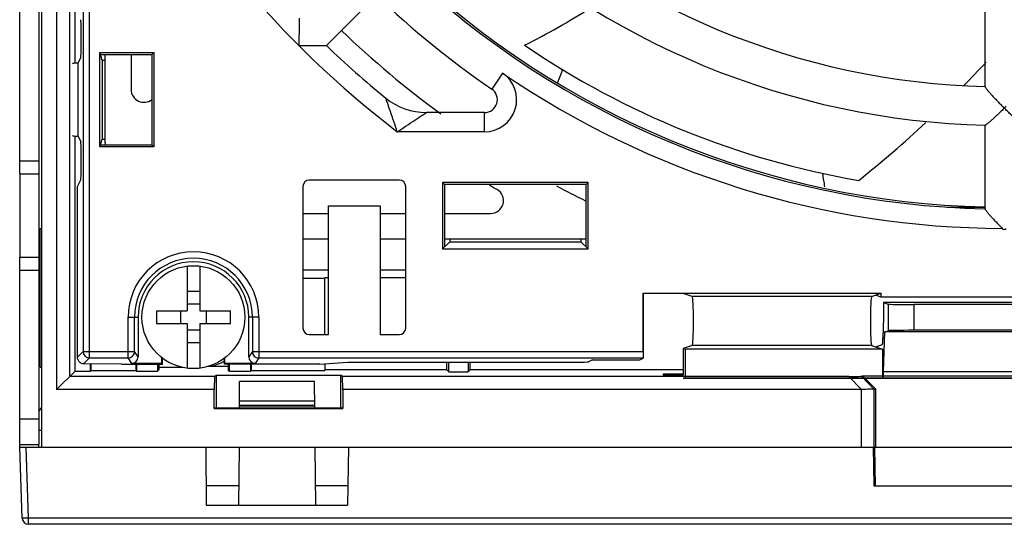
# Model space of a CAD drawing. Header units: millimetres. Extents: x 0 to 1189, y 0 to 841.
# Tile 12 of 67: x 370 to 408, y 670 to 690. Entities that reach past the tile are written whole.
import ezdxf

# ---------------------------------------------------------------- set-up
doc = ezdxf.new("R2010")
doc.units = ezdxf.units.MM
doc.header["$LTSCALE"] = 65.395
doc.layers.get('0').update_dxf_attribs({"linetype": 'CONTINUOUS'})
doc.layers.add('DRAFTS', color=7, linetype='CONTINUOUS')
doc.layers.add('ROUNDS', color=7, linetype='CONTINUOUS')

msp = doc.modelspace()

# ---------------------------------------------------------------- linework, layer by layer
at = {"color": 7, "linetype": 'CONTINUOUS'}
for p, q in [((370.6868, 757.4592), (370.6868, 672.9592)), ((371.2685, 756.6774), (371.2685, 675.1974)), ((371.7773, 756.1686), (371.7773, 675.7061)), ((371.9867, 687.8732), (371.9867, 744.0452)), ((381.7521, 688.5639), (383.6974, 690.5092)), ((407.3368, 686.9645), (407.3368, 690.22)), ((372.2258, 688.5998), (372.2258, 689.0686)), ((373.0439, 687.9996), (372.9479, 688.2878)), ((372.9479, 684.6306), (372.9479, 688.2878)), ((372.9479, 688.2878), (375.0527, 688.2878)), ((372.974, 688.2092), (374.974, 688.2092)), ((373.1618, 684.7842), (373.1618, 688.2092)), ((374.1664, 688.2092), (374.1664, 686.8564)), ((374.974, 688.2092), (375.0527, 688.2878)), ((374.974, 688.2092), (374.974, 684.7092)), ((375.0527, 688.2878), (375.0527, 684.6306)), ((372.1033, 687.8802), (372.2134, 688.1005)), ((372.1033, 685.0381), (372.1033, 687.8802)), ((373.0439, 687.9996), (373.0439, 684.9188)), ((373.0439, 687.9996), (373.1618, 687.9996)), ((407.3368, 682.2132), (407.3368, 685.4683)), ((371.9867, 675.9155), (371.9867, 685.0452)), ((372.1033, 685.0381), (372.2134, 684.8179)), ((372.9479, 684.6306), (373.0439, 684.9188)), ((372.974, 684.7092), (374.974, 684.7092)), ((373.0439, 684.9188), (373.1618, 684.9188)), ((374.974, 684.7092), (375.0527, 684.6306)), ((372.2258, 683.8498), (372.2258, 684.3186)), ((375.0527, 684.6306), (372.9479, 684.6306)), ((369.8368, 683.5842), (369.8368, 680.3342)), ((372.0844, 683.0923), (372.2134, 683.3505)), ((384.5871, 683.3342), (381.0864, 683.3342)), ((386.2582, 683.2378), (386.3368, 683.1592)), ((386.2582, 683.2378), (386.2582, 680.6592)), ((391.9154, 683.2378), (386.2582, 683.2378)), ((386.3368, 683.1592), (386.3368, 680.7378)), ((391.8368, 683.1592), (386.3368, 683.1592)), ((391.9154, 683.2378), (391.8368, 683.1592)), ((391.8368, 680.7378), (391.8368, 683.1592)), ((391.9154, 680.6592), (391.9154, 683.2378)), ((372.0844, 676.4567), (372.0844, 683.0923)), ((380.8368, 683.0845), (380.8368, 677.5838)), ((384.8368, 677.5838), (384.8368, 683.0845)), ((380.8368, 682.0388), (381.8368, 682.0388)), ((381.8368, 677.3342), (381.8368, 682.3342)), ((381.8368, 682.3342), (383.8368, 682.3342)), ((383.8368, 682.3342), (383.8368, 677.3342)), ((383.8368, 682.0388), (384.8368, 682.0388)), ((386.3368, 682.0388), (388.1309, 682.0388)), ((405.8677, 682.2842), (407.3368, 682.2842)), ((381.8368, 681.0342), (380.8368, 681.0342)), ((384.8368, 681.0342), (383.8368, 681.0342)), ((386.2582, 680.6592), (386.5412, 680.9422)), ((391.8368, 681.0342), (386.3368, 681.0342)), ((386.5412, 681.0342), (386.5412, 680.9422)), ((386.5412, 680.9422), (391.6324, 680.9422)), ((391.6324, 681.0342), (391.6324, 680.9422)), ((391.9154, 680.6592), (391.6324, 680.9422)), ((386.2582, 680.6592), (391.9154, 680.6592)), ((369.8368, 672.9592), (369.8368, 679.8342)), ((376.3368, 679.9935), (376.3368, 678.2592)), ((376.8368, 679.9935), (376.8368, 678.2592)), ((381.8368, 679.8305), (380.8368, 679.8305)), ((384.8368, 679.8305), (383.8368, 679.8305)), ((380.8368, 679.5203), (381.6868, 679.5203)), ((381.6868, 677.3342), (381.6868, 679.5377)), ((381.8368, 679.5377), (381.6868, 679.5377)), ((384.8368, 679.5377), (383.8368, 679.5377)), ((376.8368, 679.0092), (376.3368, 679.0092)), ((394.0518, 678.9354), (394.0606, 678.9266)), ((394.0518, 676.6729), (394.0518, 678.9354)), ((394.0518, 678.9354), (403.3069, 678.9354)), ((394.0606, 678.9266), (394.0606, 676.4163)), ((395.617, 678.9266), (394.0606, 678.9266)), ((395.9638, 678.8111), (395.617, 678.9266)), ((402.9339, 678.8111), (403.3069, 678.9354)), ((403.3069, 678.7887), (403.0868, 678.8621)), ((403.3069, 678.7887), (403.3069, 678.9354)), ((412.8667, 678.7887), (403.3069, 678.7887)), ((403.3964, 678.5726), (403.5716, 678.5143)), ((412.7771, 678.5726), (403.3964, 678.5726)), ((403.3964, 678.5726), (403.3964, 677.9977)), ((375.1535, 678.2592), (376.3368, 678.2592)), ((376.0868, 678.2592), (376.0868, 677.7592)), ((376.8368, 678.5092), (376.3368, 678.5092)), ((376.8368, 678.2592), (378.02, 678.2592)), ((377.0868, 678.2592), (377.0868, 677.7592)), ((411.6032, 678.4977), (404.5703, 678.4977)), ((374.4368, 678.0092), (374.4368, 676.4633)), ((378.7368, 676.4633), (378.7368, 678.0092)), ((403.3964, 677.9977), (403.3722, 677.1981)), ((375.1535, 677.7592), (376.3368, 677.7592)), ((376.3368, 677.7592), (376.3368, 676.0249)), ((376.8368, 677.5092), (376.3368, 677.5092)), ((376.8368, 677.7592), (376.8368, 676.0249)), ((376.8368, 677.7592), (378.02, 677.7592)), ((403.3935, 675.8998), (403.44, 677.4373)), ((403.44, 677.4373), (403.5716, 677.4812)), ((412.7335, 677.4373), (403.44, 677.4373)), ((411.6032, 677.4977), (404.5703, 677.4977)), ((381.0864, 677.3342), (381.8368, 677.3342)), ((383.8368, 677.3342), (384.5871, 677.3342)), ((376.8368, 677.0092), (376.3368, 677.0092)), ((395.9638, 676.9114), (395.617, 676.7959)), ((395.617, 676.7959), (395.6956, 676.7698)), ((395.617, 676.7959), (395.617, 675.7583)), ((395.6956, 675.6459), (395.6956, 676.7698)), ((403.3593, 676.7698), (395.6956, 676.7698)), ((402.9339, 676.9114), (403.3593, 676.7698)), ((403.0868, 676.8605), (403.35, 676.9482)), ((403.3593, 676.7698), (403.3593, 675.6459)), ((375.3649, 676.2134), (375.3649, 676.4314)), ((375.3868, 676.1806), (375.3868, 676.4155)), ((377.7868, 676.1806), (377.7868, 676.4155)), ((377.8086, 676.2134), (377.8086, 676.4314)), ((392.0868, 676.3508), (391.9282, 676.2716)), ((392.0868, 676.3508), (393.9295, 676.3508)), ((393.9295, 676.3508), (394.0606, 676.4163)), ((394.0606, 676.4163), (394.0561, 676.423)), ((371.2685, 675.1974), (371.9867, 675.9155)), ((371.9867, 675.9155), (372.5868, 675.9155)), ((373.7868, 676.1806), (372.3212, 676.1937)), ((372.5868, 675.9155), (372.5868, 676.1913)), ((372.6129, 675.9417), (372.5868, 675.9155)), ((372.6129, 675.9417), (372.6129, 676.1911)), ((372.6129, 675.9417), (374.3507, 675.9417)), ((373.7868, 676.1806), (375.3868, 676.1806)), ((375.3649, 676.2134), (374.1868, 676.2134)), ((374.3507, 676.1806), (374.3507, 675.9417)), ((374.3507, 675.9417), (374.3769, 675.9155)), ((374.3769, 676.1806), (374.3769, 675.9155)), ((374.3769, 675.9155), (375.1967, 675.9155)), ((375.1967, 676.1806), (375.1967, 675.9155)), ((375.2414, 675.9602), (375.1967, 675.9155)), ((375.2413, 676.1806), (375.2414, 675.9602)), ((375.3868, 676.1806), (375.3649, 676.2134)), ((377.9332, 676.0901), (377.1439, 676.0901)), ((377.7868, 676.1806), (377.8086, 676.2134)), ((381.4949, 676.1806), (377.7868, 676.1806)), ((378.9867, 676.2134), (377.8086, 676.2134)), ((377.9332, 676.1806), (377.9332, 675.9592)), ((377.9769, 675.9155), (377.9332, 675.9592)), ((377.9769, 676.1806), (377.9769, 675.9155)), ((377.9769, 675.9155), (378.7967, 675.9155)), ((378.7967, 676.1806), (378.7967, 675.9155)), ((378.7967, 675.9155), (378.8229, 675.9417)), ((378.8229, 676.1806), (378.8229, 675.9417)), ((378.8229, 675.9417), (381.6868, 675.9417)), ((381.4949, 676.1806), (382.5868, 676.2592)), ((381.6868, 676.1944), (381.6868, 675.9417)), ((386.4332, 675.9592), (381.6868, 675.9592)), ((382.5868, 676.2592), (391.4289, 676.2592)), ((386.4332, 675.9592), (386.4332, 676.2592)), ((386.4332, 675.9592), (386.5118, 675.8806)), ((386.5118, 675.8806), (386.5118, 676.2592)), ((386.5118, 675.8806), (387.2618, 675.8806)), ((387.2618, 676.2592), (387.2618, 675.8806)), ((387.3403, 675.9592), (387.2618, 675.8806)), ((387.3403, 675.9592), (387.3403, 676.2592)), ((395.617, 675.9592), (387.3403, 675.9592)), ((377.3999, 675.7061), (371.7773, 675.7061)), ((377.3999, 675.7061), (377.3868, 675.1974)), ((377.3999, 675.7061), (377.4653, 675.7497)), ((377.4653, 675.7497), (377.4653, 674.4861)), ((377.4653, 675.7497), (382.3082, 675.7497)), ((378.3697, 674.4861), (378.3787, 675.5092)), ((381.2949, 675.5092), (378.3787, 675.5092)), ((381.3038, 674.4861), (381.2949, 675.5092)), ((382.3737, 675.7061), (382.3082, 675.7497)), ((382.3082, 674.4861), (382.3082, 675.7497)), ((382.3868, 675.1974), (382.3737, 675.7061)), ((402.0513, 675.7061), (382.3737, 675.7061)), ((394.8311, 675.7978), (394.8297, 675.7583)), ((394.8297, 675.7583), (395.617, 675.7583)), ((395.617, 675.7978), (394.8311, 675.7978)), ((395.6956, 675.6459), (395.617, 675.6198)), ((420.5565, 675.6198), (395.617, 675.6198)), ((395.6956, 675.6459), (403.3593, 675.6459)), ((402.5423, 675.7144), (402.578, 675.7323)), ((402.578, 675.7323), (403.0868, 675.2237)), ((402.578, 675.7323), (413.5956, 675.7323)), ((403.3712, 675.6499), (403.3593, 675.6459)), ((377.3868, 675.1974), (371.2685, 675.1974)), ((377.3868, 674.4592), (377.3868, 675.1974)), ((382.3868, 675.1974), (382.3868, 674.4592)), ((402.5341, 675.1974), (382.3868, 675.1974)), ((403.0338, 675.1972), (403.0868, 675.2237)), ((403.0868, 675.2237), (403.0868, 672.9592)), ((378.3721, 674.7592), (381.3014, 674.7592)), ((377.3868, 674.4592), (377.4136, 674.4861)), ((377.3868, 674.4592), (382.3868, 674.4592)), ((377.4136, 674.4861), (382.3599, 674.4861)), ((378.3704, 674.5592), (381.3032, 674.5592)), ((381.3031, 674.5723), (378.3705, 674.5723)), ((382.3868, 674.4592), (382.3599, 674.4861)), ((369.8368, 673.0592), (370.5868, 673.0592)), ((369.9331, 670.2005), (369.8368, 672.9592)), ((369.8368, 672.9592), (447.5868, 672.9592)), ((370.5868, 672.9592), (370.5868, 673.0592)), ((377.0671, 672.9592), (377.0868, 670.7092)), ((378.3564, 672.9592), (378.3368, 670.7092)), ((381.3368, 670.7092), (381.3171, 672.9592)), ((382.6129, 672.9592), (382.5737, 670.7092)), ((402.9907, 672.9592), (403.0188, 671.4592)), ((403.0868, 671.4592), (403.0615, 672.9592)), ((378.3433, 671.4592), (377.0802, 671.4592)), ((382.5868, 671.4592), (381.3302, 671.4592)), ((403.0188, 671.4592), (413.1548, 671.4592)), ((377.0868, 670.7092), (382.5737, 670.7092)), ((506.3368, 669.9592), (370.1829, 669.9592))]:
    msp.add_line(p, q, dxfattribs=at)
at = {"color": 9, "linetype": 'CONTINUOUS'}
for p, q in [((372.5505, 676.423), (372.5505, 755.4953)), ((372.3006, 755.2454), (372.3006, 676.6729)), ((387.8924, 685.2092), (384.5071, 685.2092)), ((370.6368, 676.0592), (370.6368, 681.4592)), ((402.9339, 678.8111), (395.9638, 678.8111)), ((403.5716, 678.5143), (403.5716, 677.4812)), ((404.5703, 678.4977), (404.5703, 677.4977)), ((374.0471, 676.423), (374.0471, 678.0092)), ((374.0471, 678.0092), (374.4368, 678.0092)), ((374.297, 676.6729), (374.297, 678.0092)), ((379.1264, 678.0092), (378.7368, 678.0092)), ((378.8765, 678.0092), (378.8765, 676.6729)), ((379.1264, 678.0092), (379.1264, 676.423)), ((372.0844, 676.4567), (372.3006, 676.6729)), ((372.3006, 676.6729), (374.297, 676.6729)), ((374.4368, 676.4633), (374.297, 676.6729)), ((378.8765, 676.6729), (378.7368, 676.4633)), ((378.8765, 676.6729), (394.0518, 676.6729)), ((402.9339, 676.9114), (395.9638, 676.9114)), ((372.3212, 676.1937), (372.5505, 676.423)), ((372.5505, 676.423), (374.0471, 676.423)), ((374.1868, 676.2134), (374.0471, 676.423)), ((379.1264, 676.423), (378.9867, 676.2134)), ((379.1264, 676.423), (394.0561, 676.423)), ((403.3935, 675.8998), (412.7801, 675.8998)), ((402.0513, 675.7061), (402.5341, 675.1974)), ((402.5423, 675.7144), (403.0331, 675.1972)), ((403.3712, 675.6499), (412.8023, 675.6499)), ((402.5341, 672.9592), (402.5341, 675.1974)), ((403.0338, 672.9592), (403.0338, 675.1972)), ((370.5868, 674.3411), (370.6868, 674.4847)), ((369.8368, 674.0592), (370.5868, 674.0592)), ((370.5868, 673.623), (370.6868, 673.623)), ((370.1829, 670.2005), (370.0866, 672.9592)), ((370.1829, 669.9592), (370.1829, 670.2005)), ((448.0709, 670.2005), (370.1829, 670.2005))]:
    msp.add_line(p, q, dxfattribs=at)
at = {"color": 3, "linetype": 'CONTINUOUS'}
for p, q in [((370.5868, 683.5842), (370.5868, 680.3342)), ((370.6368, 681.4592), (370.6868, 681.4592)), ((370.5868, 679.8342), (370.5868, 673.0592)), ((370.6368, 676.0592), (370.6868, 676.0592)), ((375.2414, 676.0592), (376.1654, 676.0592))]:
    msp.add_line(p, q, dxfattribs=at)
at = {"color": 7, "linetype": 'CONTINUOUS'}
msp.add_circle((376.5868, 678.0092), 2, dxfattribs=at)
at = {"color": 9, "linetype": 'CONTINUOUS'}
for centre, radius, start, end in [((408.0868, 715.9592), 38.75, 207.08619, 232.51836), ((408.0868, 715.9592), 34.5, 235.60622, 269.86946), ((376.5868, 678.0092), 2.5397, 0, 180), ((376.5868, 678.0092), 2.2897, 0, 180), ((372.5507, 676.6731), 0.2501, 180.04649, 269.95351), ((374.047, 676.6731), 0.2501, 270.0256, 359.96273), ((379.1266, 676.6731), 0.2501, 180.03727, 269.9744)]:
    msp.add_arc(centre, radius, start, end, dxfattribs=at)
at = {"color": 7, "linetype": 'CONTINUOUS'}
for centre, radius, start, end in [((408.0868, 715.9592), 29, 226.48171, 268.51829), ((408.0868, 715.9592), 30.5, 226.40106, 268.59893), ((408.0868, 715.9592), 33.675, 226.26636, 268.73375), ((373.7847, 719.1416), 34.351, 297.13731, 302.02722), ((408.0868, 715.9592), 37.175, 226.16241, 233.92221), ((408.0868, 715.9592), 33.125, 235.76916, 260.16678), ((373.7847, 719.1416), 45.8657, 315.48985, 317.09816), ((427.4096, 673.696), 39.0569, 159.07985, 159.88316), ((374.6664, 686.8564), 0.5, 180, 308.49602), ((385.6368, 688.4592), 2.5, 230.77312, 270), ((419.5532, 697.6757), 16.2716, 224.80404, 225.19554), ((396.6175, 697.6785), 16.2756, 314.80453, 315.19593), ((373.7847, 719.1416), 45.8657, 308.6484, 312.96331), ((376.9118, 684.7842), 3.75, 180, 181.17481), ((447.1926, 690.8537), 46.7401, 188.95746, 189.58185), ((408.0868, 715.9592), 38.425, 238.63288, 239.15791), ((388.1309, 682.5388), 0.5, 270, 59.15791), ((408.0868, 715.9592), 37.175, 242.09403, 244.05364), ((376.5868, 678.0092), 2.15, 0, 180), ((379.7734, 678.0092), 4.6267, 176.90255, 183.09745), ((373.4001, 678.0092), 4.6267, 356.90255, 3.09745), ((370.1829, 670.2092), 0.25, 182, 270)]:
    msp.add_arc(centre, radius, start, end, dxfattribs=at)
at = {"color": 3, "linetype": 'CONTINUOUS'}
msp.add_arc((376.8368, 678.0592), 2, 281.64883, 298.73122, dxfattribs=at)
at = {"color": 7, "linetype": 'CONTINUOUS'}
for centre, major_axis, ratio, start_param, end_param in [((372.2127, 689.0686), (0, 0.5), 0.0261859, -1.5707963, -0.0523599), ((372.2127, 688.5998), (0, 0.5), 0.0261859, -3.0892328, -1.5707963), ((372.5118, 687.8554), (0.625, 0), 0.0524078, 2.2829952, 3.141596), ((372.5118, 685.0629), (0.625, 0), 0.0524078, 3.1415893, 4.0001901), ((372.2127, 684.3186), (0, 0.5), 0.0261859, -1.5707963, -0.0523599), ((372.2127, 683.8498), (0, 0.5), 0.0261859, -3.0892328, -1.5707963), ((381.0871, 683.0838), (0.1773, -0.1773), 0.9972647, 2.357564, 3.9256213), ((384.5864, 683.0838), (0.1773, 0.1773), 0.9972647, -0.7840286, 0.7840286), ((408.0868, 688.5842), (0, 7.1644), 0.1046848, -3.2465889, -3.0365964), ((395.9629, 677.8613), (0, 0.95), 0.0524078, -3.1241394, -0.0174533), ((402.9348, 677.8613), (0, 0.95), 0.0524078, 0.0174533, 3.1241394), ((404.5703, 678.5152), (1, 0), 0.0174551, -3.0892328, -1.5707963), ((381.0871, 677.5845), (0.1773, 0.1773), 0.9972647, -3.9256213, -2.357564), ((384.5864, 677.5845), (0.1773, -0.1773), 0.9972647, -0.7840286, 0.7840286), ((404.5703, 677.4803), (1, 0), 0.0174551, 1.5707963, 3.0892328), ((403.3495, 677.4481), (0, 0.5), 0.0524078, -3.1241394, -2.0943951), ((394.0562, 676.6729), (0, 0.25), 0.0174551, -4.712389, -3.1677726), ((374.1867, 676.4634), (-0.1387, 0.2081), 0.9995052, -3.7293083, -2.1589688), ((378.9868, 676.4634), (0.1387, 0.2081), 0.9995052, -4.1242165, -2.553877), ((391.4289, 676.2723), (0.5, 0), 0.0261859, -1.5707963, -0.0523599), ((403.3708, 676.1498), (0, 0.5), 0.0524078, -3.1241394, -2.0943951), ((401.5687, 675.7235), (0.974, -0.0086), 0.015557, -1.0522877, -0.0304354), ((402.5341, 675.6976), (-0.4998, 0.5003), 0.026174, -3.1763338, -3.1503073)]:
    msp.add_ellipse(centre, major_axis=major_axis, ratio=ratio, start_param=start_param, end_param=end_param, dxfattribs=at)
at = {"color": 9, "linetype": 'CONTINUOUS'}
for points, knots in [([(384.5071, 685.2092), (384.4623, 685.3439), (384.3741, 685.6085), (384.2442, 685.9869), (384.1386, 686.29), (384.0767, 686.4633), (384.0558, 686.5226)], [0, 0, 0, 0, 0.3067196, 0.6024079, 0.8643025, 1, 1, 1, 1]), ([(384.5071, 685.2092), (384.5652, 685.2486), (384.6808, 685.3271), (384.9086, 685.4802), (385.1768, 685.6588), (385.438, 685.8299), (385.5868, 685.927), (385.6368, 685.9592)], [0, 0, 0, 0, 0.1552707, 0.3092821, 0.6070176, 0.8683484, 1, 1, 1, 1]), ([(370.1829, 670.2005), (370.1667, 670.1999), (370.1349, 670.1989), (370.0886, 670.1978), (370.046, 670.197), (370.0086, 670.1968), (369.9815, 670.1969), (369.9634, 670.1973), (369.9529, 670.1977), (369.9448, 670.1982), (369.9385, 670.1988), (369.9354, 670.1994), (369.9331, 670.2), (369.9331, 670.2005)], [0, 0, 0, 0, 0.1947106, 0.3819134, 0.5544351, 0.7056702, 0.829836, 0.8802449, 0.9222095, 0.9553414, 0.9793542, 0.9941084, 1, 1, 1, 1])]:
    msp.add_open_spline(points, degree=3, knots=knots, dxfattribs=at)
at = {"color": 7, "linetype": 'CONTINUOUS'}
for points, knots in [([(408.0868, 686.1307), (408.0472, 686.0914), (407.9686, 686.0141), (407.8514, 685.9013), (407.7376, 685.7944), (407.6457, 685.7104), (407.5759, 685.6482), (407.5276, 685.6061), (407.4828, 685.5682), (407.4424, 685.5351), (407.4074, 685.5078), (407.3788, 685.4873), (407.3591, 685.4748), (407.3472, 685.4695), (407.3426, 685.4683), (407.3408, 685.4683)], [0, 0, 0, 0, 0.1671626, 0.3306846, 0.4879363, 0.635489, 0.7042026, 0.768545, 0.827577, 0.8801804, 0.9250618, 0.960807, 0.9860448, 0.9944216, 1, 1, 1, 1]), ([(408.8327, 685.4683), (408.8309, 685.4683), (408.8263, 685.4695), (408.8144, 685.4748), (408.7948, 685.4873), (408.7661, 685.5078), (408.7311, 685.5351), (408.6907, 685.5682), (408.646, 685.6061), (408.5977, 685.6482), (408.5278, 685.7104), (408.4359, 685.7944), (408.3221, 685.9013), (408.2049, 686.0141), (408.1263, 686.0914), (408.0868, 686.1307)], [0, 0, 0, 0, 0.0055784, 0.0139552, 0.039193, 0.0749382, 0.1198196, 0.172423, 0.231455, 0.2957974, 0.364511, 0.5120637, 0.6693154, 0.8328374, 1, 1, 1, 1]), ([(372.3213, 676.1937), (372.2975, 676.195), (372.2475, 676.2059), (372.1902, 676.2395), (372.1479, 676.2806), (372.1168, 676.3244), (372.0913, 676.3838), (372.0844, 676.4309), (372.0844, 676.4567)], [0, 0, 0, 0, 0.1845793, 0.3878182, 0.5044109, 0.6383797, 0.8005682, 1, 1, 1, 1]), ([(403.0331, 675.1972), (403.0177, 675.1993), (402.9661, 675.2087), (402.7988, 675.2103), (402.6483, 675.1974), (402.5341, 675.1974)], [0, 0, 0, 0, 0.0937453, 0.3142109, 1, 1, 1, 1])]:
    msp.add_open_spline(points, degree=3, knots=knots, dxfattribs=at)
at = {"layer": 'DRAFTS', "color": 7, "linetype": 'CONTINUOUS'}
for points, knots in [([(380.6915, 689.6246), (380.6916, 689.6247), (380.6915, 689.6235), (380.6917, 689.6227), (380.6915, 689.62), (380.6916, 689.6168), (380.6915, 689.6125), (380.6914, 689.6051), (380.6913, 689.5936), (380.6911, 689.5773), (380.6908, 689.558), (380.6906, 689.536), (380.6912, 689.5016), (380.6901, 689.4531), (380.6897, 689.3895), (380.6891, 689.3196), (380.6886, 689.2449), (380.6881, 689.1662), (380.6875, 689.0556), (380.6869, 688.9125), (380.6865, 688.737), (380.6864, 688.6185), (380.6864, 688.5588)], [0, 0, 0, 0, 0.0004069, 0.0017228, 0.0039476, 0.0070663, 0.0110551, 0.0158954, 0.0280586, 0.0433797, 0.0615968, 0.0823923, 0.105437, 0.1585243, 0.2187214, 0.2846187, 0.3550764, 0.4291637, 0.5061284, 0.6663448, 0.8319274, 1, 1, 1, 1]), ([(380.6864, 688.5588), (380.7752, 688.5588), (380.9084, 688.559), (381.0861, 688.5595), (381.2193, 688.5601), (381.3525, 688.5608), (381.4635, 688.5616), (381.5412, 688.5623), (381.5856, 688.5626), (381.6189, 688.5635), (381.6522, 688.5632), (381.6856, 688.5632), (381.7133, 688.5636), (381.7327, 688.5639), (381.7438, 688.5639), (381.7494, 688.5641), (381.7522, 688.5639)], [0, 0, 0, 0, 0.2500006, 0.3750009, 0.5000012, 0.6250015, 0.7500018, 0.812502, 0.843752, 0.8750029, 0.9062514, 0.9375014, 0.9687514, 0.9843765, 0.9921887, 1, 1, 1, 1]), ([(407.3368, 686.9647), (407.3368, 686.9628), (407.3381, 686.9581), (407.3436, 686.946), (407.3565, 686.9258), (407.3779, 686.8963), (407.4063, 686.8602), (407.4405, 686.8185), (407.4798, 686.7723), (407.5231, 686.7227), (407.5868, 686.6513), (407.6721, 686.5581), (407.7799, 686.4435), (407.8925, 686.3265), (407.9693, 686.2484), (408.0081, 686.2093)], [0, 0, 0, 0, 0.0056177, 0.0140746, 0.0396619, 0.0761006, 0.1219828, 0.1757544, 0.2359676, 0.301363, 0.3708951, 0.5191171, 0.6755462, 0.8367008, 1, 1, 1, 1]), ([(407.3368, 682.2133), (407.3368, 682.2114), (407.3381, 682.2067), (407.3436, 682.1947), (407.3565, 682.1746), (407.3778, 682.1452), (407.4062, 682.1092), (407.4407, 682.0679), (407.4797, 682.0216), (407.5231, 681.9721), (407.5868, 681.9008), (407.6721, 681.8078), (407.7799, 681.6933), (407.8925, 681.5764), (407.9694, 681.4984), (408.0082, 681.4593)], [0, 0, 0, 0, 0.0055659, 0.0139901, 0.0395595, 0.0759799, 0.1217299, 0.1753253, 0.2356149, 0.3010316, 0.3705856, 0.5188622, 0.6753675, 0.8366094, 1, 1, 1, 1])]:
    msp.add_open_spline(points, degree=3, knots=knots, dxfattribs=at)
at = {"layer": 'ROUNDS', "color": 7, "linetype": 'CONTINUOUS'}
for p, q in [((369.8368, 683.5842), (369.8368, 746.8342)), ((387.8924, 685.9592), (385.6365, 685.9592)), ((369.8368, 683.5842), (370.5868, 683.5842)), ((369.8368, 679.8342), (369.8368, 680.3342)), ((369.8368, 680.3342), (370.5868, 680.3342))]:
    msp.add_line(p, q, dxfattribs=at)
at = {"layer": 'ROUNDS', "color": 3, "linetype": 'CONTINUOUS'}
for p, q in [((370.5868, 746.8342), (370.5868, 683.5842)), ((370.5868, 680.3342), (370.5868, 679.8342))]:
    msp.add_line(p, q, dxfattribs=at)
at = {"layer": 'ROUNDS', "color": 9, "linetype": 'CONTINUOUS'}
for p, q in [((388.5985, 687.4907), (388.1748, 686.8718)), ((387.8924, 685.2092), (387.8924, 685.9592)), ((369.8368, 684.0842), (370.5868, 684.0842)), ((369.8368, 679.8342), (370.5868, 679.8342))]:
    msp.add_line(p, q, dxfattribs=at)
at = {"layer": 'ROUNDS', "color": 7, "linetype": 'CONTINUOUS'}
for centre, radius, start, end in [((408.0868, 715.9592), 33.75, 226.27309, 268.72689), ((408.0868, 715.9592), 35.25, 226.21873, 235.60622), ((408.0868, 715.9592), 38, 226.13065, 230.77366), ((387.8924, 686.4592), 0.5, 270, 55.60622)]:
    msp.add_arc(centre, radius, start, end, dxfattribs=at)
at = {"layer": 'ROUNDS', "color": 9, "linetype": 'CONTINUOUS'}
msp.add_arc((387.8924, 686.4592), 1.25, 270, 55.60636, dxfattribs=at)

doc.saveas('drawing.dxf')
